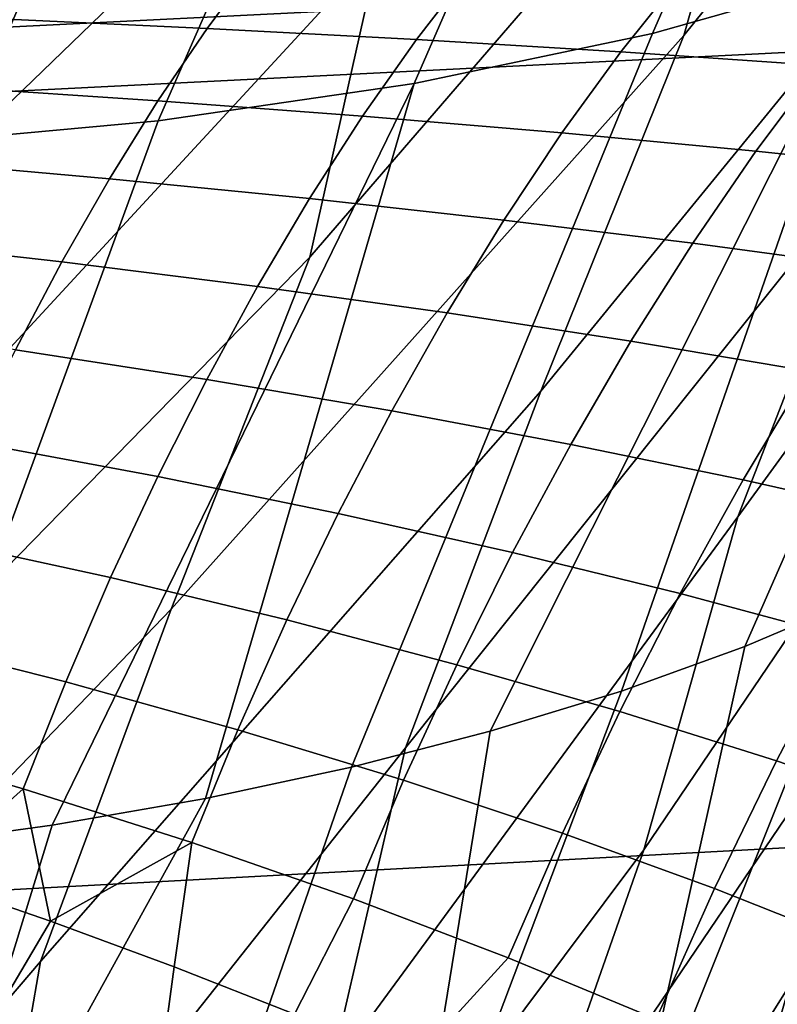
# Model space of a CAD drawing. Header units: metres. Extents: x -167 to 28, y -50 to 27.
# Tile 192 of 256: x -27.408 to -26.431, y 9.05 to 10.32. Entities that reach past the tile are written whole.
import ezdxf

# ---------------------------------------------------------------- set-up
doc = ezdxf.new("R2010")
doc.units = ezdxf.units.M
doc.layers.add('solid_12_065_011_XXX', color=7, linetype='CONTINUOUS')

msp = doc.modelspace()

# ---------------------------------------------------------------- linework, layer by layer
at = {"layer": 'solid_12_065_011_XXX'}
for points in [[(-25.761454, 11.480166, 41.399902), (-25.968405, 11.02456, 40.966099), (-26.551462, 10.299885, 41.826458), (-26.436106, 10.706511, 42.465313)], [(-25.902504, 11.309724, 101.287857), (-26.187565, 11.228563, 100.808983), (-26.59174, 10.302455, 101.296646), (-26.308016, 10.382721, 101.78672)], [(-26.650175, 11.254337, 45.03157), (-26.748589, 10.862606, 44.345448), (-27.49189, 10.144551, 45.438084), (-27.299994, 10.591423, 45.805233)], [(-26.187565, 11.228563, 100.808983), (-26.494867, 11.163864, 100.341492), (-26.899057, 10.238026, 100.818619), (-26.59174, 10.302455, 101.296646)], [(-26.494867, 11.163864, 100.341492), (-26.823545, 11.115809, 99.886703), (-27.229071, 10.189623, 100.354012), (-26.899057, 10.238026, 100.818619)], [(-26.235592, 11.15894, 42.876575), (-26.436106, 10.706511, 42.465313), (-27.033537, 10.013972, 43.299885), (-26.944084, 10.413088, 43.956417)], [(-26.823545, 11.115809, 99.886703), (-27.172668, 11.084536, 99.445908), (-27.580822, 10.157386, 99.90419), (-27.229071, 10.189623, 100.354012)], [(-27.172668, 11.084536, 99.445908), (-27.541254, 11.070129, 99.02034), (-27.953285, 10.141409, 99.470451), (-27.580822, 10.157386, 99.90419)], [(-25.968405, 11.02456, 40.966099), (-26.108919, 10.608746, 40.34528), (-26.735933, 9.841238, 41.44334), (-26.551462, 10.299885, 41.826458)], [(-27.22876, 10.978962, 46.508289), (-27.299994, 10.591423, 45.805233), (-28.079033, 9.901143, 46.908989), (-27.889326, 10.345628, 47.254658)], [(-25.706295, 10.940287, 38.857628), (-25.905912, 10.471202, 38.432182), (-26.481894, 9.679008, 39.548958), (-26.300299, 10.145074, 39.941116)], [(-26.748589, 10.862606, 44.345448), (-26.944084, 10.413088, 43.956417), (-27.554729, 9.751255, 44.764282), (-27.49189, 10.144551, 45.438084)], [(-26.436106, 10.706511, 42.465313), (-26.551462, 10.299885, 41.826458), (-27.212435, 9.559961, 42.937534), (-27.033537, 10.013972, 43.299885)], [(-28.545425, 10.332785, 157.472397), (-28.529341, 10.255445, 157.517441), (-22.077223, 10.577615, 155.736618), (-22.09341, 10.652987, 155.691116)], [(-26.108919, 10.608746, 40.34528), (-26.300299, 10.145074, 39.941116), (-26.910379, 9.381079, 41.071884), (-26.735933, 9.841238, 41.44334)], [(-27.299994, 10.591423, 45.805233), (-27.49189, 10.144551, 45.438084), (-28.114588, 9.51196, 46.218388), (-28.079033, 9.901143, 46.908989)], [(-28.529341, 10.255445, 157.517441), (-28.44964, 10.176183, 157.534897), (-25.710714, 10.313756, 156.780609), (-22.077223, 10.577615, 155.736618)], [(-26.04871, 10.478592, 102.287399), (-26.308016, 10.382721, 101.78672), (-26.631958, 9.454177, 102.340935), (-26.472925, 9.511726, 102.658501)], [(-26.04871, 10.478592, 102.287399), (-26.472925, 9.511726, 102.658501), (-26.324039, 9.57489, 102.979897)], [(-25.905912, 10.471202, 38.432182), (-26.095987, 9.998775, 38.019093), (-26.603115, 9.249426, 38.971664), (-26.481894, 9.679008, 39.548958)], [(-26.944084, 10.413088, 43.956417), (-27.033537, 10.013972, 43.299885), (-27.729382, 9.301495, 44.422371), (-27.554729, 9.751255, 44.764282)], [(-27.384413, 10.402505, 151.944168), (-27.102278, 10.394756, 151.76236), (-27.166166, 10.309098, 151.668854), (-27.442528, 10.321723, 151.854019)], [(-27.102278, 10.394756, 151.76236), (-26.826059, 10.385543, 151.574615), (-26.896103, 10.294782, 151.477768), (-27.166166, 10.309098, 151.668854)], [(-26.308016, 10.382721, 101.78672), (-26.59174, 10.302455, 101.296646), (-26.979725, 9.356174, 101.71875), (-26.800957, 9.402306, 102.027565)], [(-26.826059, 10.385543, 151.574615), (-26.555992, 10.374896, 151.381027), (-26.632568, 10.278812, 151.28096), (-26.896103, 10.294782, 151.477768)], [(-26.308016, 10.382721, 101.78672), (-26.800957, 9.402306, 102.027565), (-26.631958, 9.454177, 102.340935)], [(-26.555992, 10.374896, 151.381027), (-26.292292, 10.362835, 151.181778), (-26.375771, 10.261221, 151.078598), (-26.632568, 10.278812, 151.28096)], [(-25.710714, 10.313756, 156.780609), (-28.44964, 10.176183, 157.534897), (-28.424595, 9.143565, 157.917969), (-21.969212, 9.492973, 156.149994)], [(-27.442528, 10.321723, 151.854019), (-27.166166, 10.309098, 151.668854), (-27.229528, 10.215676, 151.582687), (-27.50016, 10.233534, 151.770767)], [(-27.166166, 10.309098, 151.668854), (-26.896103, 10.294782, 151.477768), (-26.965559, 10.195888, 151.388779), (-27.229528, 10.215676, 151.582687)], [(-26.59174, 10.302455, 101.296646), (-26.899057, 10.238026, 100.818619), (-27.168055, 9.315835, 101.414841), (-26.979725, 9.356174, 101.71875)], [(-26.551462, 10.299885, 41.826458), (-26.735933, 9.841238, 41.44334), (-27.381054, 9.105255, 42.586498), (-27.212435, 9.559961, 42.937534)], [(-26.896103, 10.294782, 151.477768), (-26.632568, 10.278812, 151.28096), (-26.708475, 10.174219, 151.189255), (-26.965559, 10.195888, 151.388779)], [(-26.632568, 10.278812, 151.28096), (-26.375771, 10.261221, 151.078598), (-26.458475, 10.15071, 150.984314), (-26.708475, 10.174219, 151.189255)], [(-26.375771, 10.261221, 151.078598), (-26.125908, 10.242032, 150.87088), (-26.215744, 10.125396, 150.774185), (-26.458475, 10.15071, 150.984314)], [(-26.899057, 10.238026, 100.818619), (-27.229071, 10.189623, 100.354012), (-27.572529, 9.252711, 100.823174), (-27.365732, 9.281334, 101.116203)], [(-26.899057, 10.238026, 100.818619), (-27.365732, 9.281334, 101.116203), (-27.168055, 9.315835, 101.414841)], [(-27.50016, 10.233534, 151.770767), (-27.229528, 10.215676, 151.582687), (-27.292006, 10.115023, 151.504395), (-27.556982, 10.138439, 151.694901)], [(-27.229528, 10.215676, 151.582687), (-26.965559, 10.195888, 151.388779), (-27.034033, 10.089425, 151.308167), (-27.292006, 10.115023, 151.504395)], [(-27.229071, 10.189623, 100.354012), (-27.580822, 10.157386, 99.90419), (-27.788206, 9.23, 100.536079), (-27.572529, 9.252711, 100.823174)], [(-26.965559, 10.195888, 151.388779), (-26.708475, 10.174219, 151.189255), (-26.783281, 10.06171, 151.106445), (-27.034033, 10.089425, 151.308167)], [(-26.708475, 10.174219, 151.189255), (-26.458475, 10.15071, 150.984314), (-26.539934, 10.03193, 150.899475), (-26.783281, 10.06171, 151.106445)], [(-26.458475, 10.15071, 150.984314), (-26.215744, 10.125396, 150.774185), (-26.304169, 10.000132, 150.687515), (-26.539934, 10.03193, 150.899475)], [(-27.556982, 10.138439, 151.694901), (-27.292006, 10.115023, 151.504395), (-27.353241, 10.00771, 151.434402), (-27.612671, 10.036982, 151.626816)], [(-26.300299, 10.145074, 39.941116), (-26.481894, 9.679008, 39.548958), (-27.007107, 8.963069, 40.475178), (-26.910379, 9.381079, 41.071884)], [(-27.292006, 10.115023, 151.504395), (-27.034033, 10.089425, 151.308167), (-27.101135, 9.975999, 151.236374), (-27.353241, 10.00771, 151.434402)], [(-27.034033, 10.089425, 151.308167), (-26.783281, 10.06171, 151.106445), (-26.85656, 9.941927, 151.033005), (-27.101135, 9.975999, 151.236374)], [(-26.783281, 10.06171, 151.106445), (-26.539934, 10.03193, 150.899475), (-26.619686, 9.905559, 150.82457), (-26.85656, 9.941927, 151.033005)], [(-27.612671, 10.036982, 151.626816), (-27.353241, 10.00771, 151.434402), (-27.412886, 9.89435, 151.373108), (-27.666908, 9.929738, 151.56694)], [(-26.539934, 10.03193, 150.899475), (-26.304169, 10.000132, 150.687515), (-26.390676, 9.866952, 150.611343), (-26.619686, 9.905559, 150.82457)], [(-27.033537, 10.013972, 43.299885), (-27.212435, 9.559961, 42.937534), (-27.893497, 8.851788, 44.091431), (-27.729382, 9.301495, 44.422371)], [(-27.353241, 10.00771, 151.434402), (-27.101135, 9.975999, 151.236374), (-27.166483, 9.856256, 151.173813), (-27.412886, 9.89435, 151.373108)], [(-26.095987, 9.998775, 38.019093), (-26.240772, 9.555955, 37.461529), (-26.768793, 8.776109, 38.612522), (-26.603115, 9.249426, 38.971664)], [(-27.101135, 9.975999, 151.236374), (-26.85656, 9.941927, 151.033005), (-26.927893, 9.815553, 150.969345), (-27.166483, 9.856256, 151.173813)], [(-26.85656, 9.941927, 151.033005), (-26.619686, 9.905559, 150.82457), (-26.697275, 9.772315, 150.76001), (-26.927893, 9.815553, 150.969345)], [(-27.412886, 9.89435, 151.373108), (-27.166483, 9.856256, 151.173813), (-27.229706, 9.730879, 151.12085), (-27.470602, 9.775587, 151.320862)], [(-26.619686, 9.905559, 150.82457), (-26.390676, 9.866952, 150.611343), (-26.474775, 9.726615, 150.546097), (-26.697275, 9.772315, 150.76001)], [(-25.920397, 9.882389, 35.946087), (-26.104345, 9.391747, 35.548306), (-26.546852, 8.620066, 36.561069), (-26.41498, 9.074256, 37.083153)], [(-27.166483, 9.856256, 151.173813), (-26.927893, 9.815553, 150.969345), (-26.996878, 9.683305, 150.915848), (-27.229706, 9.730879, 151.12085)], [(-26.390676, 9.866952, 150.611343), (-26.169668, 9.826159, 150.3936), (-26.260511, 9.678514, 150.327927), (-26.474775, 9.726615, 150.546097)], [(-26.735933, 9.841238, 41.44334), (-26.910379, 9.381079, 41.071884), (-27.452396, 8.697134, 41.970757), (-27.381054, 9.105255, 42.586498)], [(-26.927893, 9.815553, 150.969345), (-26.697275, 9.772315, 150.76001), (-26.772261, 9.632957, 150.706177), (-26.996878, 9.683305, 150.915848)], [(-27.470602, 9.775587, 151.320862), (-27.229706, 9.730879, 151.12085), (-27.290442, 9.60058, 151.077774), (-27.526058, 9.652099, 151.277969)], [(-26.697275, 9.772315, 150.76001), (-26.474775, 9.726615, 150.546097), (-26.555984, 9.57992, 150.492172), (-26.772261, 9.632957, 150.706177)], [(-27.229706, 9.730879, 151.12085), (-26.996878, 9.683305, 150.915848), (-27.063118, 9.545938, 150.872787), (-27.290442, 9.60058, 151.077774)], [(-26.474775, 9.726615, 150.546097), (-26.260511, 9.678514, 150.327927), (-26.34815, 9.524264, 150.274155), (-26.555984, 9.57992, 150.492172)], [(-26.481894, 9.679008, 39.548958), (-26.603115, 9.249426, 38.971664), (-27.165474, 8.497572, 40.135059), (-27.007107, 8.963069, 40.475178)], [(-26.996878, 9.683305, 150.915848), (-26.772261, 9.632957, 150.706177), (-26.844215, 9.488279, 150.663361), (-27.063118, 9.545938, 150.872787)], [(-27.526058, 9.652099, 151.277969), (-27.290442, 9.60058, 151.077774), (-27.348345, 9.466103, 151.04483), (-27.578941, 9.524587, 151.244675)], [(-26.185472, 9.643593, 103.304756), (-26.324039, 9.57489, 102.979897), (-26.629362, 8.81165, 103.239586), (-26.38059, 8.935717, 103.852661)], [(-26.772261, 9.632957, 150.706177), (-26.555984, 9.57992, 150.492172), (-26.633844, 9.427701, 150.44986), (-26.844215, 9.488279, 150.663361)], [(-27.290442, 9.60058, 151.077774), (-27.063118, 9.545938, 150.872787), (-27.126238, 9.404234, 150.840424), (-27.348345, 9.466103, 151.04483)], [(-26.555984, 9.57992, 150.492172), (-26.34815, 9.524264, 150.274155), (-26.432087, 9.364287, 150.232605), (-26.633844, 9.427701, 150.44986)], [(-26.324039, 9.57489, 102.979897), (-26.472925, 9.511726, 102.658501), (-26.629362, 8.81165, 103.239586)], [(-27.212435, 9.559961, 42.937534), (-27.381054, 9.105255, 42.586498), (-27.938595, 8.451853, 43.457096), (-27.893497, 8.851788, 44.091431)], [(-26.240772, 9.555955, 37.461529), (-26.41498, 9.074256, 37.083153), (-26.878258, 8.336599, 38.070148), (-26.768793, 8.776109, 38.612522)], [(-27.063118, 9.545938, 150.872787), (-26.844215, 9.488279, 150.663361), (-26.912729, 9.339105, 150.631836), (-27.126238, 9.404234, 150.840424)], [(-27.578941, 9.524587, 151.244675), (-27.348345, 9.466103, 151.04483), (-27.403086, 9.328211, 151.022217), (-27.628948, 9.393777, 151.221146)], [(-26.34815, 9.524264, 150.274155), (-26.148846, 9.466061, 150.052475), (-26.239008, 9.298116, 150.011948), (-26.432087, 9.364287, 150.232605)], [(-26.472925, 9.511726, 102.658501), (-26.631958, 9.454177, 102.340935), (-26.914722, 8.705699, 102.639183), (-26.629362, 8.81165, 103.239586)], [(-21.969212, 9.492973, 156.149994), (-28.424595, 9.143565, 157.917969), (-28.343317, 8.100273, 158.243866), (-21.884615, 8.474296, 156.488937)], [(-26.844215, 9.488279, 150.663361), (-26.633844, 9.427701, 150.44986), (-26.707911, 9.270827, 150.419403), (-26.912729, 9.339105, 150.631836)], [(-27.348345, 9.466103, 151.04483), (-27.126238, 9.404234, 150.840424), (-27.185877, 9.259, 150.818954), (-27.403086, 9.328211, 151.022217)], [(-26.631958, 9.454177, 102.340935), (-26.800957, 9.402306, 102.027565), (-26.914722, 8.705699, 102.639183)], [(-26.633844, 9.427701, 150.44986), (-26.432087, 9.364287, 150.232605), (-26.511843, 9.199494, 150.203491), (-26.707911, 9.270827, 150.419403)], [(-26.800957, 9.402306, 102.027565), (-26.979725, 9.356174, 101.71875), (-27.235521, 8.618289, 102.053871), (-26.914722, 8.705699, 102.639183)], [(-27.126238, 9.404234, 150.840424), (-26.912729, 9.339105, 150.631836), (-26.977411, 9.186283, 150.61174), (-27.185877, 9.259, 150.818954)], [(-27.403086, 9.328211, 151.022217), (-27.531437, 9.213951, 151.080231), (-27.699018, 9.267804, 151.227615), (-27.628948, 9.393777, 151.221146)], [(-26.104345, 9.391747, 35.548306), (-26.257601, 8.921279, 35.046768), (-26.703184, 8.130976, 36.212353), (-26.546852, 8.620066, 36.561069)], [(-26.910379, 9.381079, 41.071884), (-27.007107, 8.963069, 40.475178), (-27.604668, 8.238893, 41.649403), (-27.452396, 8.697134, 41.970757)], [(-26.432087, 9.364287, 150.232605), (-26.239008, 9.298116, 150.011948), (-26.324568, 9.125195, 149.984482), (-26.511843, 9.199494, 150.203491)], [(-26.979725, 9.356174, 101.71875), (-27.168055, 9.315835, 101.414841), (-27.590467, 8.549772, 101.486015), (-27.235521, 8.618289, 102.053871)], [(-26.912729, 9.339105, 150.631836), (-26.707911, 9.270827, 150.419403), (-26.777761, 9.110189, 150.40097), (-26.977411, 9.186283, 150.61174)], [(-27.403086, 9.328211, 151.022217), (-27.367887, 9.15754, 150.929611), (-27.531437, 9.213951, 151.080231)], [(-27.403086, 9.328211, 151.022217), (-27.185877, 9.259, 150.818954), (-27.367887, 9.15754, 150.929611)], [(-27.168055, 9.315835, 101.414841), (-27.365732, 9.281334, 101.116203), (-27.590467, 8.549772, 101.486015)], [(-25.875393, 9.305586, 24), (-26.23793, 7.886134, 0.996509), (-26.620459, 6.478518, 0.996509), (-26.334106, 7.914849, 24)], [(-27.365732, 9.281334, 101.116203), (-27.572529, 9.252711, 100.823174), (-27.978125, 8.500427, 100.937904), (-27.590467, 8.549772, 101.486015)], [(-27.185877, 9.259, 150.818954), (-27.208523, 9.098639, 150.77597), (-27.367887, 9.15754, 150.929611)], [(-27.185877, 9.259, 150.818954), (-26.977411, 9.186283, 150.61174), (-27.053417, 9.037249, 150.61937), (-27.208523, 9.098639, 150.77597)], [(-26.707911, 9.270827, 150.419403), (-26.511843, 9.199494, 150.203491), (-26.586962, 9.030824, 150.187012), (-26.777761, 9.110189, 150.40097)], [(-26.603115, 9.249426, 38.971664), (-26.768793, 8.776109, 38.612522), (-27.251535, 8.071125, 39.572712), (-27.165474, 8.497572, 40.135059)], [(-26.010754, 9.239981, 33.528549), (-26.187347, 8.728575, 33.14418), (-26.580166, 7.917025, 34.33289), (-26.423513, 8.421354, 34.680283)], [(-27.531437, 9.213951, 151.080231), (-27.367887, 9.15754, 150.929611), (-27.823868, 8.384008, 151.053421)], [(-26.511843, 9.199494, 150.203491), (-26.324568, 9.125195, 149.984482), (-26.405035, 8.948281, 149.970215), (-26.586962, 9.030824, 150.187012)], [(-26.777761, 9.110189, 150.40097), (-26.902718, 8.973425, 150.460007), (-27.053417, 9.037249, 150.61937), (-26.977411, 9.186283, 150.61174)], [(-27.367887, 9.15754, 150.929611), (-27.208523, 9.098639, 150.77597), (-27.304352, 8.386792, 150.624496), (-27.823868, 8.384008, 151.053421)], [(-26.586962, 9.030824, 150.187012), (-26.756483, 8.907168, 150.297989), (-26.902718, 8.973425, 150.460007), (-26.777761, 9.110189, 150.40097)], [(-27.381054, 9.105255, 42.586498), (-27.452396, 8.697134, 41.970757), (-28.085985, 8.000299, 43.154217), (-27.938595, 8.451853, 43.457096)], [(-27.208523, 9.098639, 150.77597), (-27.053417, 9.037249, 150.61937), (-27.304352, 8.386792, 150.624496)], [(-26.41498, 9.074256, 37.083153), (-26.546852, 8.620066, 36.561069), (-27.026114, 7.857693, 37.739052), (-26.878258, 8.336599, 38.070148)], [(-26.169413, 9.077396, 104.475937), (-26.38059, 8.935717, 103.852661), (-26.634783, 8.164376, 104.185303), (-26.429649, 8.298876, 104.819305)], [(-25.99489, 9.052369, 31.605385), (-26.17359, 8.522189, 31.223629), (-26.512407, 7.688878, 32.438931), (-26.354494, 8.21167, 32.77964)]]:
    msp.add_3dface(points, dxfattribs=at)

doc.saveas('drawing.dxf')
